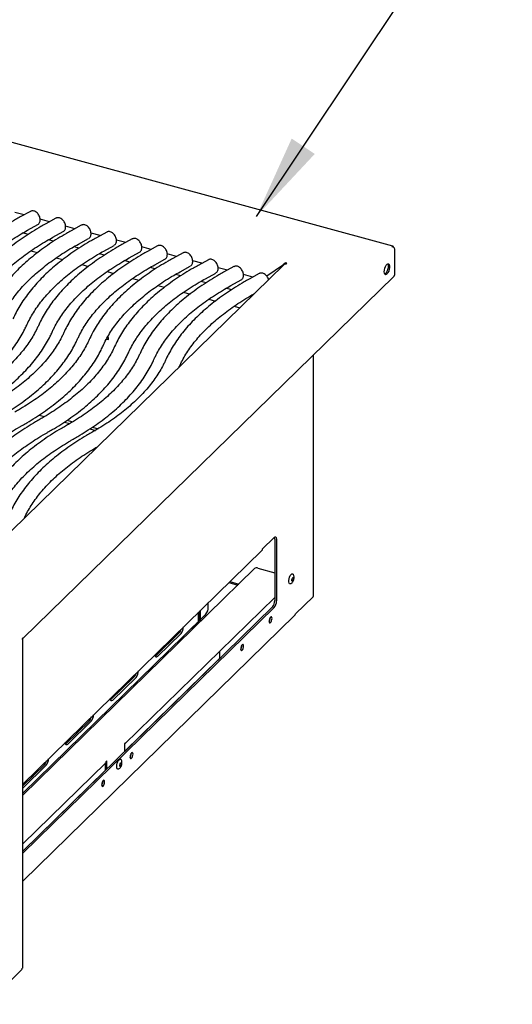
# Model space of a CAD drawing. Header units: inches. Extents: x 35 to 165, y 14 to 115.
# Tile 40 of 41: x 140 to 149, y 72 to 90. Entities that reach past the tile are written whole.
import ezdxf

# ---------------------------------------------------------------- set-up
doc = ezdxf.new("R2010")
doc.units = ezdxf.units.IN
doc.header["$LTSCALE"] = 12
doc.header["$MEASUREMENT"] = 0
doc.layers.add('FORMAT', color=7, linetype='Continuous')
doc.dimstyles.new('SLDDIMSTYLE2', dxfattribs={"dimtxt": 0.18, "dimasz": 1.56, "dimexe": 0, "dimexo": 0.0625, "dimgap": 0, "dimtad": 0, "dimtih": 1, "dimtoh": 1, "dimdec": 0, "dimrnd": 1e-09, "dimzin": 0, "dimdsep": 46, "dimlunit": 5, "dimtxsty": 'Standard', "dimsah": 1, "dimcen": 0.09, "dimadec": 0, "dimazin": 0, "dimtfac": 1.56, "dimtdec": 0, "dimtofl": 0, "dimtmove": 0, "dimatfit": 3, "dimfxl": 1, "dimfrac": 2, "dimtolj": 1, "dimtzin": 0, "dimarcsym": 0})

msp = doc.modelspace()

# ---------------------------------------------------------------- linework, layer by layer
at = {"color": 7, "linetype": 'Continuous', "lineweight": 25}
for p, q in [((146.7401, 85.8157), (132.5475, 89.6729)), ((139.9208, 86.3946), (139.7489, 86.4413)), ((140.0395, 86.4601), (139.8501, 86.3557)), ((140.3908, 86.2669), (140.2189, 86.3136)), ((140.5096, 86.3323), (140.3202, 86.2279)), ((139.9975, 86.0343), (139.8993, 86.061)), ((139.9856, 86.11), (140.1749, 86.2144)), ((140.4556, 85.9823), (140.645, 86.0867)), ((140.8609, 86.1391), (140.689, 86.1858)), ((140.9796, 86.2046), (140.7903, 86.1002)), ((141.331, 86.0114), (141.1591, 86.0581)), ((141.4497, 86.0768), (141.2603, 85.9724)), ((140.4675, 85.9066), (140.3693, 85.9333)), ((140.9257, 85.8545), (141.1151, 85.9589)), ((141.801, 85.8836), (141.6291, 85.9303)), ((141.9198, 85.9491), (141.7304, 85.8447)), ((140.0458, 85.7305), (140.1693, 85.6969)), ((140.9376, 85.7788), (140.8394, 85.8055)), ((141.3958, 85.7268), (141.5851, 85.8312)), ((141.8658, 85.599), (142.0552, 85.7034)), ((142.2711, 85.7558), (142.0992, 85.8026)), ((142.3898, 85.8213), (142.2005, 85.7169)), ((142.8599, 85.6935), (142.6705, 85.5891)), ((146.7687, 85.77), (146.7687, 85.282)), ((140.5159, 85.6028), (140.6394, 85.5692)), ((141.4077, 85.6511), (141.3095, 85.6778)), ((141.8777, 85.5233), (141.7795, 85.55)), ((142.3359, 85.4712), (142.5252, 85.5756)), ((142.7412, 85.6281), (142.5693, 85.6748)), ((143.2112, 85.5003), (143.0393, 85.5471)), ((143.3299, 85.5658), (143.1406, 85.4614)), ((144.759, 85.4824), (144.759, 85.5068)), ((144.7247, 85.4745), (138.4618, 79.3618)), ((140.9859, 85.475), (141.1095, 85.4414)), ((141.456, 85.3472), (141.5795, 85.3137)), ((142.3478, 85.3956), (142.2496, 85.4223)), ((142.806, 85.3435), (142.9953, 85.4479)), ((143.276, 85.2157), (143.4654, 85.3201)), ((143.6813, 85.3726), (143.5094, 85.4193)), ((143.8, 85.438), (143.6107, 85.3336)), ((144.6981, 85.4608), (144.4112, 85.2606)), ((139.9001, 78.5653), (146.7577, 85.2585)), ((141.9261, 85.2195), (142.0496, 85.1859)), ((142.8179, 85.2678), (142.7197, 85.2945)), ((143.2879, 85.1401), (143.1897, 85.1667)), ((143.7461, 85.088), (143.9354, 85.1924)), ((144.1514, 85.2448), (143.9795, 85.2916)), ((144.2701, 85.3103), (144.0807, 85.2059)), ((142.3961, 85.0917), (142.5196, 85.0582)), ((142.8662, 84.964), (142.9897, 84.9304)), ((143.758, 85.0123), (143.6598, 85.039)), ((143.3363, 84.8362), (143.4598, 84.8027)), ((144.1437, 84.9075), (144.1299, 84.9112)), ((143.8063, 84.7085), (143.9107, 84.6801)), ((145.2705, 79.3517), (145.2705, 83.8069)), ((142.7874, 83.5837), (142.7914, 83.592)), ((140.1971, 82.6954), (140.2986, 82.6678)), ((140.7147, 82.5992), (140.8193, 82.5708)), ((140.6671, 82.5676), (140.7687, 82.54)), ((141.1372, 82.4399), (141.2388, 82.4123)), ((141.1848, 82.4715), (141.2893, 82.443)), ((139.9239, 80.7888), (139.9279, 80.7975)), ((144.3263, 80.2203), (144.5451, 80.4339)), ((144.5557, 80.4052), (144.5557, 79.2705)), ((144.5889, 80.3962), (144.5889, 79.2615)), ((139.8948, 75.8796), (144.3166, 80.1954)), ((139.8948, 75.6745), (144.1819, 79.8588)), ((144.2452, 79.8689), (144.5557, 79.7845)), ((143.7072, 79.6007), (143.8716, 79.556)), ((143.7268, 79.6198), (143.8912, 79.5751)), ((141.7803, 76.6158), (144.5557, 79.3246)), ((144.9389, 79.0214), (145.2644, 79.3391)), ((139.8948, 74.641), (144.5119, 79.1475)), ((139.8948, 74.5996), (144.5451, 79.1385)), ((143.3282, 79.1435), (143.3282, 79.2307)), ((139.8948, 74.0828), (144.9291, 78.9964)), ((143.1453, 78.8847), (143.1453, 79.0522)), ((143.1695, 78.8932), (143.1695, 79.0758)), ((143.1828, 78.9062), (143.1828, 79.0888)), ((143.1828, 78.9212), (143.2845, 79.0205)), ((143.2809, 78.9795), (143.2508, 78.9876)), ((144.4734, 78.9492), (144.4732, 78.956)), ((139.8948, 75.712), (143.1453, 78.8847)), ((143.121, 78.8604), (143.0101, 78.7521)), ((143.121, 78.8604), (143.1245, 78.8643)), ((143.1453, 78.8998), (143.1695, 78.8932)), ((143.1828, 78.9062), (143.1695, 78.8932)), ((142.7907, 78.671), (142.3532, 78.244)), ((142.8239, 78.662), (142.3863, 78.235)), ((143.0101, 78.7521), (143.0096, 78.7522)), ((143.0101, 78.7521), (143.0101, 78.7526)), ((139.8948, 72.4911), (139.8948, 78.549)), ((143.9484, 78.4367), (143.9481, 78.4435)), ((142.3532, 78.244), (142.3479, 78.2394)), ((143.5382, 78.2079), (143.5382, 78.3315)), ((141.7772, 76.4792), (143.5253, 78.1854)), ((141.9594, 77.8597), (141.5219, 77.4326)), ((141.9926, 77.8506), (141.555, 77.4236)), ((141.5219, 77.4326), (141.5166, 77.4281)), ((141.1281, 77.0483), (140.6906, 76.6212)), ((141.1613, 77.0393), (140.7237, 76.6122)), ((140.6906, 76.6212), (140.6853, 76.6167)), ((141.7884, 76.6364), (141.7772, 76.6255)), ((141.7772, 76.6255), (141.7772, 76.4783)), ((141.903, 76.4403), (141.9027, 76.4471)), ((139.8948, 74.7754), (141.4303, 76.2741)), ((140.2968, 76.2369), (139.8948, 75.8445)), ((140.33, 76.2279), (139.8948, 75.8032)), ((141.4244, 76.1339), (141.4244, 76.2683)), ((141.4496, 76.3057), (141.4384, 76.2948)), ((141.4496, 76.1585), (141.4496, 76.3057)), ((139.8948, 74.642), (141.4244, 76.1349)), ((141.3779, 75.9279), (141.3777, 75.9347)), ((139.2198, 71.81), (139.8801, 72.4545)), ((139.8882, 72.4752), (139.8898, 72.4767))]:
    msp.add_line(p, q, dxfattribs=at)
at = {"color": 7, "linetype": 'Continuous', "lineweight": 25, "flags": 128}
for points in [[(144.7675, 85.4928), (144.7724, 85.4941), (144.7759, 85.4964), (144.7774, 85.4991), (144.7769, 85.502), (144.7742, 85.5045), (144.7699, 85.5063), (144.7646, 85.5071), (144.759, 85.5068)], [(144.7134, 85.4727), (144.7177, 85.4719), (144.7215, 85.4715)], [(146.5809, 85.3427), (146.5836, 85.3746), (146.5913, 85.4083), (146.6032, 85.4401), (146.6181, 85.4666), (146.6342, 85.4848), (146.6499, 85.4928), (146.6635, 85.4898), (146.6734, 85.476), (146.6787, 85.453), (146.6787, 85.4232), (146.6734, 85.39), (146.6635, 85.3568), (146.6499, 85.3272), (146.6342, 85.3046), (146.6181, 85.2913), (146.6032, 85.2888), (146.5913, 85.2973), (146.5836, 85.3159), (146.5809, 85.3427)], [(146.6438, 85.4909), (146.6482, 85.4829), (146.6535, 85.4598), (146.6535, 85.4301), (146.6482, 85.3968), (146.6383, 85.3636), (146.6247, 85.3341), (146.609, 85.3115), (146.5929, 85.2981), (146.5912, 85.2974)], [(141.4744, 84.0946), (141.4582, 84.0897), (141.4395, 84.0902)], [(144.5451, 80.4339), (144.5536, 80.4406), (144.5618, 80.4441), (144.5694, 80.444), (144.576, 80.4405), (144.5815, 80.4337), (144.5855, 80.4237), (144.588, 80.4111), (144.5889, 80.3962)], [(144.8537, 79.58), (144.8441, 79.5762), (144.8315, 79.579), (144.8223, 79.5917), (144.8175, 79.613), (144.8175, 79.6405), (144.8223, 79.6713), (144.8315, 79.702), (144.8441, 79.7292), (144.8586, 79.7502), (144.8735, 79.7625), (144.8873, 79.7648), (144.8983, 79.7569), (144.9006, 79.7532)], [(144.9075, 79.679), (144.9062, 79.6661), (144.9026, 79.6527), (144.8973, 79.6408), (144.8909, 79.6323), (144.8845, 79.6284), (144.8791, 79.6297), (144.8755, 79.6361), (144.8743, 79.6466), (144.8755, 79.6595), (144.8791, 79.6729), (144.8845, 79.6848), (144.8909, 79.6933), (144.8973, 79.6972), (144.9026, 79.6959), (144.9062, 79.6895), (144.9075, 79.679)], [(144.9054, 79.677), (144.9043, 79.6657), (144.9012, 79.654), (144.8964, 79.6436), (144.8909, 79.6361), (144.8853, 79.6327), (144.8806, 79.6339), (144.8775, 79.6395), (144.8764, 79.6486), (144.8775, 79.6599), (144.8806, 79.6716), (144.8853, 79.682), (144.8909, 79.6895), (144.8964, 79.6929), (144.9012, 79.6917), (144.9043, 79.6861), (144.9054, 79.677)], [(144.9014, 79.6781), (144.9003, 79.6668), (144.8972, 79.655), (144.8925, 79.6447), (144.8869, 79.6372), (144.8813, 79.6338), (144.8808, 79.6337)], [(144.5066, 78.9402), (144.5045, 78.9572), (144.4987, 78.9676), (144.4899, 78.9699), (144.4795, 78.9635), (144.4691, 78.9496), (144.4603, 78.9302), (144.4544, 78.9083), (144.4523, 78.8872), (144.4544, 78.8702), (144.4603, 78.8597), (144.4691, 78.8575), (144.4795, 78.8639), (144.4899, 78.8778), (144.4987, 78.8972), (144.5045, 78.9191), (144.5066, 78.9402)], [(139.8992, 78.5771), (139.897, 78.5777), (139.8945, 78.5761), (139.8919, 78.5727), (139.8898, 78.568), (139.8883, 78.5626), (139.8878, 78.5574), (139.8883, 78.5532), (139.8898, 78.5507)], [(143.9816, 78.4277), (143.9795, 78.4448), (143.9736, 78.4552), (143.9648, 78.4574), (143.9544, 78.4511), (143.9441, 78.4371), (143.9353, 78.4177), (143.9294, 78.3958), (143.9273, 78.3748), (143.9294, 78.3577), (143.9353, 78.3473), (143.9441, 78.3451), (143.9544, 78.3514), (143.9648, 78.3653), (143.9736, 78.3847), (143.9795, 78.4066), (143.9816, 78.4277)], [(142.3863, 78.235), (142.3714, 78.2252), (142.3582, 78.2263), (142.3485, 78.2382), (142.3433, 78.2593), (142.3426, 78.2688)], [(141.555, 77.4236), (141.5401, 77.4138), (141.5269, 77.415), (141.5172, 77.4268), (141.512, 77.448), (141.5113, 77.4574)], [(140.7237, 76.6122), (140.7088, 76.6025), (140.6956, 76.6036), (140.6859, 76.6154), (140.6807, 76.6366), (140.68, 76.646)], [(141.9361, 76.4313), (141.9341, 76.4484), (141.9282, 76.4588), (141.9194, 76.461), (141.909, 76.4547), (141.8986, 76.4407), (141.8898, 76.4213), (141.8839, 76.3994), (141.8819, 76.3784), (141.8839, 76.3613), (141.8898, 76.3509), (141.8986, 76.3487), (141.909, 76.355), (141.9194, 76.3689), (141.9282, 76.3883), (141.9341, 76.4102), (141.9361, 76.4313)], [(141.6706, 76.157), (141.6681, 76.1555), (141.6543, 76.1533), (141.6433, 76.1612), (141.6362, 76.1785), (141.6338, 76.2032), (141.6363, 76.2328)], [(141.6363, 76.2328), (141.6434, 76.2639), (141.6545, 76.2933), (141.6682, 76.3177), (141.6831, 76.3345), (141.6977, 76.3419), (141.7102, 76.339), (141.7176, 76.33)], [(141.6921, 76.2344), (141.6954, 76.2479), (141.7006, 76.2601), (141.7068, 76.2692), (141.7133, 76.2739), (141.7189, 76.2734), (141.7228, 76.2677), (141.7244, 76.2578), (141.7235, 76.2451), (141.7203, 76.2316), (141.7151, 76.2194), (141.7088, 76.2102), (141.7024, 76.2056), (141.6968, 76.2061), (141.6929, 76.2118), (141.6912, 76.2217), (141.6921, 76.2344)], [(141.6941, 76.235), (141.697, 76.2468), (141.7015, 76.2575), (141.707, 76.2655), (141.7126, 76.2696), (141.7175, 76.2691), (141.7209, 76.2642), (141.7223, 76.2555), (141.7216, 76.2444), (141.7187, 76.2327), (141.7142, 76.222), (141.7087, 76.214), (141.7031, 76.2099), (141.6982, 76.2104), (141.6948, 76.2153), (141.6933, 76.224), (141.6941, 76.235)], [(141.7139, 76.2699), (141.7169, 76.2652), (141.7183, 76.2566), (141.7176, 76.2455), (141.7147, 76.2337), (141.7102, 76.223), (141.7047, 76.215), (141.6991, 76.211), (141.6978, 76.2107)], [(141.4111, 75.9189), (141.409, 75.9359), (141.4032, 75.9463), (141.3944, 75.9485), (141.384, 75.9422), (141.3736, 75.9283), (141.3648, 75.9089), (141.3589, 75.887), (141.3568, 75.8659), (141.3589, 75.8489), (141.3648, 75.8384), (141.3736, 75.8362), (141.384, 75.8426), (141.3944, 75.8565), (141.4032, 75.8759), (141.409, 75.8978), (141.4111, 75.9189)]]:
    msp.add_lwpolyline(points, dxfattribs=at)
at = {"color": 7, "linetype": 'Continuous', "lineweight": 25}
for centre, radius, start, end in [((144.47, 80.4085), 0.0857, 357.7854, 20.40619), ((144.2237, 79.7999), 0.0722, 72.69665, 125.3986), ((144.8852, 79.6813), 0.0166, 348.73788, 44.76725), ((145.253, 79.3523), 0.0174, 310.63519, 358.00224), ((143.1365, 79.1424), 0.1917, 320.51289, 0.34349), ((144.364, 79.2694), 0.1917, 320.51302, 0.34336), ((144.3971, 79.2604), 0.1917, 320.51302, 0.34336), ((144.3464, 78.9501), 0.1271, 326.73902, 359.58388), ((144.905, 79.0202), 0.0339, 315.35517, 1.91154), ((142.6786, 78.7829), 0.189, 320.23612, 359.46254), ((142.6662, 78.7794), 0.165, 318.9452, 346.66144), ((143.8213, 78.4377), 0.1271, 326.7392, 359.58348), ((141.8349, 77.9681), 0.165, 318.94528, 346.66143), ((141.8473, 77.9715), 0.189, 320.23618, 359.46248), ((141.016, 77.1601), 0.189, 320.23628, 359.4624), ((141.0036, 77.1567), 0.165, 318.94534, 346.66136), ((141.7608, 76.6354), 0.0276, 306.43304, 2.13407), ((141.7759, 76.4412), 0.1271, 326.7392, 359.58357), ((140.1723, 76.3453), 0.165, 318.94533, 346.66137), ((140.1847, 76.3488), 0.189, 320.2362, 359.46249), ((141.4103, 76.2939), 0.0281, 315.35784, 1.90843), ((141.2509, 75.9288), 0.1271, 326.73915, 359.58361), ((139.8601, 72.4742), 0.0281, 315.35578, 1.90913)]:
    msp.add_arc(centre, radius, start, end, dxfattribs=at)
for points, knots in [([(140.1765, 86.2162), (140.1827, 86.2201), (140.1963, 86.2289), (140.2102, 86.2507), (140.219, 86.2774), (140.221, 86.3082), (140.2158, 86.3415), (140.2036, 86.3753), (140.185, 86.4071), (140.1612, 86.4345), (140.1341, 86.455), (140.1058, 86.4675), (140.0782, 86.4711), (140.0552, 86.4684), (140.0438, 86.4613), (140.0398, 86.4588)], [0, 0, 0, 0, 0.0620007, 0.136822, 0.2131288, 0.2939771, 0.3788934, 0.46519, 0.551774, 0.6391601, 0.7280462, 0.8094468, 0.8864617, 0.9600326, 1, 1, 1, 1]), ([(139.8501, 86.3557), (139.821, 86.3394), (139.7366, 86.2923), (139.602, 86.2116), (139.449, 86.1127), (139.3035, 86.0105), (139.1654, 85.9053), (139.0352, 85.7972), (138.9131, 85.6863), (138.7992, 85.5728), (138.6937, 85.4569), (138.5969, 85.3388), (138.5089, 85.2186), (138.43, 85.0966), (138.3614, 84.9762), (138.3234, 84.8958), (138.3052, 84.8573)], [0, 0, 0, 0, 0.03923459, 0.11380746, 0.18840432, 0.26301541, 0.33763033, 0.41223313, 0.48680621, 0.56132765, 0.63577108, 0.71010569, 0.78429733, 0.8583102, 0.93210976, 1, 1, 1, 1]), ([(140.3202, 86.2279), (140.2911, 86.2117), (140.2066, 86.1645), (140.0721, 86.0839), (139.9191, 85.985), (139.7735, 85.8828), (139.6355, 85.7776), (139.5053, 85.6694), (139.3831, 85.5586), (139.2692, 85.4451), (139.1638, 85.3291), (139.0669, 85.211), (138.9789, 85.0908), (138.9001, 84.9688), (138.8315, 84.8485), (138.7935, 84.7681), (138.7753, 84.7296)], [0, 0, 0, 0, 0.0392346, 0.1138075, 0.1884043, 0.2630154, 0.3376303, 0.4122331, 0.4868062, 0.5613276, 0.6357711, 0.7101057, 0.7842973, 0.8583102, 0.9321098, 1, 1, 1, 1]), ([(140.6466, 86.0884), (140.6527, 86.0924), (140.6663, 86.1012), (140.6803, 86.1229), (140.6891, 86.1497), (140.691, 86.1804), (140.6859, 86.2138), (140.6736, 86.2476), (140.6551, 86.2793), (140.6313, 86.3068), (140.6042, 86.3273), (140.5759, 86.3397), (140.5483, 86.3433), (140.5252, 86.3407), (140.5139, 86.3336), (140.5099, 86.3311)], [0, 0, 0, 0, 0.0620009, 0.1368221, 0.2131289, 0.2939772, 0.3788936, 0.4651901, 0.5517742, 0.6391599, 0.7280463, 0.8094469, 0.8864615, 0.9600324, 1, 1, 1, 1]), ([(138.5608, 84.7418), (138.5699, 84.7613), (138.5965, 84.8187), (138.6476, 84.9134), (138.7169, 85.0253), (138.795, 85.1359), (138.8817, 85.2449), (138.9767, 85.3522), (139.0801, 85.4577), (139.1917, 85.5612), (139.3113, 85.6626), (139.4387, 85.7617), (139.5739, 85.8583), (139.7167, 85.9523), (139.8541, 86.0363), (139.9461, 86.0878), (139.9856, 86.11)], [0, 0, 0, 0, 0.0392367, 0.1155534, 0.1916104, 0.267383, 0.3429201, 0.4182703, 0.4934786, 0.5685837, 0.6436185, 0.7186095, 0.7935778, 0.8685396, 0.9435035, 1, 1, 1, 1]), ([(140.7903, 86.1002), (140.7612, 86.0839), (140.6767, 86.0368), (140.5422, 85.9561), (140.3892, 85.8572), (140.2436, 85.755), (140.1056, 85.6498), (139.9754, 85.5417), (139.8532, 85.4308), (139.7393, 85.3173), (139.6338, 85.2014), (139.537, 85.0832), (139.449, 84.9631), (139.3701, 84.8411), (139.3016, 84.7207), (139.2635, 84.6403), (139.2453, 84.6018)], [0, 0, 0, 0, 0.0392346, 0.1138075, 0.1884043, 0.2630154, 0.3376303, 0.4122331, 0.4868062, 0.5613276, 0.6357711, 0.7101057, 0.7842973, 0.8583102, 0.9321098, 1, 1, 1, 1]), ([(141.1166, 85.9607), (141.1228, 85.9646), (141.1364, 85.9734), (141.1504, 85.9952), (141.1592, 86.0219), (141.1611, 86.0526), (141.1559, 86.086), (141.1437, 86.1198), (141.1252, 86.1515), (141.1013, 86.179), (141.0743, 86.1995), (141.0459, 86.212), (141.0184, 86.2156), (140.9953, 86.2129), (140.9839, 86.2058), (140.9799, 86.2033)], [0, 0, 0, 0, 0.0620009, 0.136822, 0.2131289, 0.2939771, 0.3788934, 0.4651901, 0.5517739, 0.63916, 0.7280463, 0.8094469, 0.8864615, 0.9600324, 1, 1, 1, 1]), ([(141.5867, 85.8329), (141.5928, 85.8369), (141.6064, 85.8457), (141.6204, 85.8674), (141.6292, 85.8941), (141.6312, 85.9249), (141.626, 85.9582), (141.6138, 85.9921), (141.5952, 86.0238), (141.5714, 86.0513), (141.5443, 86.0718), (141.516, 86.0842), (141.4884, 86.0878), (141.4654, 86.0852), (141.454, 86.0781), (141.45, 86.0755)], [0, 0, 0, 0, 0.0620009, 0.136822, 0.2131289, 0.2939771, 0.3788934, 0.4651901, 0.5517739, 0.63916, 0.7280463, 0.8094469, 0.8864615, 0.9600324, 1, 1, 1, 1]), ([(139.0309, 84.6141), (139.0399, 84.6335), (139.0666, 84.6909), (139.1176, 84.7856), (139.187, 84.8976), (139.2651, 85.0081), (139.3517, 85.1171), (139.4468, 85.2244), (139.5502, 85.3299), (139.6617, 85.4334), (139.7813, 85.5348), (139.9088, 85.6339), (140.044, 85.7306), (140.1868, 85.8246), (140.3242, 85.9085), (140.4161, 85.9601), (140.4556, 85.9823)], [0, 0, 0, 0, 0.0392367, 0.1155534, 0.1916104, 0.267383, 0.3429201, 0.4182703, 0.4934786, 0.5685837, 0.6436185, 0.7186095, 0.7935778, 0.8685396, 0.9435036, 1, 1, 1, 1]), ([(141.2603, 85.9724), (141.2312, 85.9562), (141.1468, 85.909), (141.0122, 85.8284), (140.8592, 85.7294), (140.7137, 85.6273), (140.5756, 85.5221), (140.4454, 85.4139), (140.3233, 85.303), (140.2093, 85.1896), (140.1039, 85.0736), (140.0071, 84.9555), (139.9191, 84.8353), (139.8402, 84.7133), (139.7716, 84.593), (139.7336, 84.5126), (139.7154, 84.4741)], [0, 0, 0, 0, 0.0392346, 0.1138075, 0.1884043, 0.2630154, 0.3376303, 0.4122331, 0.4868062, 0.5613277, 0.6357711, 0.7101057, 0.7842973, 0.8583102, 0.9321098, 1, 1, 1, 1]), ([(142.0567, 85.7052), (142.0629, 85.7091), (142.0765, 85.7179), (142.0905, 85.7397), (142.0993, 85.7664), (142.1012, 85.7971), (142.0961, 85.8305), (142.0838, 85.8643), (142.0653, 85.896), (142.0415, 85.9235), (142.0144, 85.944), (141.986, 85.9564), (141.9585, 85.9601), (141.9354, 85.9574), (141.9241, 85.9503), (141.9201, 85.9478)], [0, 0, 0, 0, 0.0620009, 0.1368223, 0.213129, 0.2939772, 0.3788935, 0.4651899, 0.551774, 0.63916, 0.7280464, 0.8094464, 0.8864615, 0.9600324, 1, 1, 1, 1]), ([(139.501, 84.4863), (139.51, 84.5058), (139.5367, 84.5632), (139.5877, 84.6579), (139.657, 84.7698), (139.7352, 84.8804), (139.8218, 84.9894), (139.9169, 85.0967), (140.0202, 85.2022), (140.1318, 85.3057), (140.2514, 85.407), (140.3789, 85.5061), (140.514, 85.6028), (140.6568, 85.6968), (140.7942, 85.7808), (140.8862, 85.8323), (140.9257, 85.8545)], [0, 0, 0, 0, 0.0392367, 0.1155534, 0.1916104, 0.267383, 0.3429201, 0.4182703, 0.4934786, 0.5685837, 0.6436185, 0.7186095, 0.7935778, 0.8685396, 0.9435036, 1, 1, 1, 1]), ([(139.971, 84.3586), (139.9801, 84.378), (140.0067, 84.4354), (140.0578, 84.5301), (140.1271, 84.6421), (140.2052, 84.7526), (140.2919, 84.8616), (140.3869, 84.9689), (140.4903, 85.0744), (140.6019, 85.1779), (140.7214, 85.2793), (140.8489, 85.3784), (140.9841, 85.4751), (141.1269, 85.5691), (141.2643, 85.653), (141.3562, 85.7046), (141.3958, 85.7268)], [0, 0, 0, 0, 0.0392367, 0.1155534, 0.1916104, 0.267383, 0.3429201, 0.4182703, 0.4934786, 0.5685837, 0.6436185, 0.7186095, 0.7935778, 0.8685396, 0.9435035, 1, 1, 1, 1]), ([(141.7304, 85.8447), (141.7013, 85.8284), (141.6168, 85.7813), (141.4823, 85.7006), (141.3293, 85.6017), (141.1837, 85.4995), (141.0457, 85.3943), (140.9155, 85.2862), (140.7933, 85.1753), (140.6794, 85.0618), (140.5739, 84.9459), (140.4771, 84.8277), (140.3891, 84.7076), (140.3103, 84.5855), (140.2417, 84.4652), (140.2037, 84.3848), (140.1855, 84.3463)], [0, 0, 0, 0, 0.0392346, 0.1138075, 0.1884043, 0.2630154, 0.3376303, 0.4122331, 0.4868062, 0.5613277, 0.6357711, 0.7101057, 0.7842973, 0.8583102, 0.9321098, 1, 1, 1, 1]), ([(142.2005, 85.7169), (142.1713, 85.7007), (142.0869, 85.6535), (141.9524, 85.5729), (141.7994, 85.4739), (141.6538, 85.3718), (141.5158, 85.2666), (141.3856, 85.1584), (141.2634, 85.0475), (141.1495, 84.934), (141.044, 84.8181), (140.9472, 84.7), (140.8592, 84.5798), (140.7803, 84.4578), (140.7118, 84.3375), (140.6737, 84.2571), (140.6555, 84.2186)], [0, 0, 0, 0, 0.0392346, 0.1138074, 0.1884043, 0.2630154, 0.3376303, 0.4122331, 0.4868062, 0.5613276, 0.6357711, 0.7101057, 0.7842973, 0.8583102, 0.9321098, 1, 1, 1, 1]), ([(142.5268, 85.5774), (142.533, 85.5814), (142.5466, 85.5902), (142.5606, 85.6119), (142.5694, 85.6386), (142.5713, 85.6694), (142.5661, 85.7027), (142.5539, 85.7366), (142.5353, 85.7683), (142.5115, 85.7957), (142.4845, 85.8162), (142.4561, 85.8287), (142.4286, 85.8323), (142.4055, 85.8297), (142.3941, 85.8225), (142.3901, 85.82)], [0, 0, 0, 0, 0.0620009, 0.1368221, 0.2131288, 0.2939771, 0.3788935, 0.46519, 0.5517741, 0.6391598, 0.7280457, 0.8094463, 0.8864614, 0.9600323, 1, 1, 1, 1]), ([(142.9969, 85.4496), (143.003, 85.4536), (143.0166, 85.4624), (143.0306, 85.4842), (143.0394, 85.5109), (143.0414, 85.5416), (143.0362, 85.575), (143.024, 85.6088), (143.0054, 85.6405), (142.9816, 85.668), (142.9545, 85.6885), (142.9262, 85.7009), (142.8986, 85.7046), (142.8756, 85.7019), (142.8642, 85.6948), (142.8602, 85.6923)], [0, 0, 0, 0, 0.0620009, 0.1368221, 0.2131289, 0.2939771, 0.3788935, 0.46519, 0.5517741, 0.6391598, 0.7280467, 0.8094473, 0.8864614, 0.9600323, 1, 1, 1, 1]), ([(146.754, 85.797), (146.7533, 85.7999), (146.7512, 85.8075), (146.7446, 85.8146), (146.7352, 85.8175), (146.7281, 85.8139), (146.7245, 85.8121)], [0, 0, 0, 0, 0.1677396, 0.4451582, 0.7225787, 1, 1, 1, 1]), ([(146.7245, 85.8121), (146.73, 85.8112), (146.7355, 85.8093), (146.7458, 85.804), (146.7505, 85.8005), (146.7586, 85.7926), (146.762, 85.7882), (146.7668, 85.7791), (146.7683, 85.7744), (146.7687, 85.77)], [0, 0, 0, 0, 0.25, 0.25, 0.5, 0.5, 0.75, 0.75, 1, 1, 1, 1]), ([(140.4411, 84.2308), (140.4501, 84.2503), (140.4768, 84.3077), (140.5278, 84.4024), (140.5972, 84.5143), (140.6753, 84.6249), (140.7619, 84.7339), (140.857, 84.8412), (140.9604, 84.9466), (141.0719, 85.0502), (141.1915, 85.1515), (141.319, 85.2506), (141.4542, 85.3473), (141.597, 85.4413), (141.7344, 85.5253), (141.8263, 85.5768), (141.8658, 85.599)], [0, 0, 0, 0, 0.0392367, 0.1155534, 0.1916104, 0.267383, 0.3429201, 0.4182703, 0.4934786, 0.5685837, 0.6436185, 0.7186095, 0.7935778, 0.8685396, 0.9435035, 1, 1, 1, 1]), ([(142.6705, 85.5891), (142.6414, 85.5729), (142.557, 85.5258), (142.4224, 85.4451), (142.2694, 85.3462), (142.1239, 85.244), (141.9858, 85.1388), (141.8556, 85.0307), (141.7335, 84.9198), (141.6195, 84.8063), (141.5141, 84.6904), (141.4173, 84.5722), (141.3293, 84.4521), (141.2504, 84.33), (141.1818, 84.2097), (141.1438, 84.1293), (141.1256, 84.0908)], [0, 0, 0, 0, 0.0392346, 0.1138075, 0.1884043, 0.2630154, 0.3376303, 0.4122331, 0.4868062, 0.5613276, 0.6357711, 0.7101057, 0.7842973, 0.8583102, 0.9321097, 1, 1, 1, 1]), ([(143.4669, 85.3219), (143.4731, 85.3259), (143.4867, 85.3347), (143.5007, 85.3564), (143.5095, 85.3831), (143.5114, 85.4139), (143.5063, 85.4472), (143.494, 85.4811), (143.4755, 85.5128), (143.4517, 85.5402), (143.4246, 85.5607), (143.3962, 85.5732), (143.3687, 85.5768), (143.3456, 85.5742), (143.3343, 85.567), (143.3303, 85.5645)], [0, 0, 0, 0, 0.0620009, 0.136822, 0.2131289, 0.2939771, 0.3788934, 0.4651903, 0.5517737, 0.6391601, 0.7280459, 0.8094465, 0.8864615, 0.9600324, 1, 1, 1, 1]), ([(144.759, 85.5068), (144.753, 85.5051), (144.747, 85.5025), (144.7353, 85.4958), (144.7296, 85.4918), (144.7191, 85.483), (144.7142, 85.4783), (144.7054, 85.4692), (144.7015, 85.4647), (144.6981, 85.4608)], [0, 0, 0, 0, 0.25, 0.25, 0.5, 0.5, 0.75, 0.75, 1, 1, 1, 1]), ([(140.9111, 84.103), (140.9202, 84.1225), (140.9469, 84.1799), (140.9979, 84.2746), (141.0672, 84.3866), (141.1454, 84.4971), (141.232, 84.6061), (141.3271, 84.7134), (141.4304, 84.8189), (141.542, 84.9224), (141.6616, 85.0238), (141.7891, 85.1229), (141.9242, 85.2196), (142.067, 85.3136), (142.2044, 85.3975), (142.2964, 85.4491), (142.3359, 85.4712)], [0, 0, 0, 0, 0.03923671, 0.11555344, 0.19161042, 0.26738299, 0.3429201, 0.41827032, 0.4934786, 0.56858367, 0.64361847, 0.71860953, 0.79357778, 0.86853961, 0.94350357, 1, 1, 1, 1]), ([(141.3812, 83.9753), (141.3903, 83.9948), (141.4169, 84.0522), (141.468, 84.1468), (141.5373, 84.2588), (141.6154, 84.3694), (141.702, 84.4783), (141.7971, 84.5857), (141.9005, 84.6911), (142.012, 84.7947), (142.1316, 84.896), (142.2591, 84.9951), (142.3943, 85.0918), (142.5371, 85.1858), (142.6745, 85.2697), (142.7664, 85.3213), (142.806, 85.3435)], [0, 0, 0, 0, 0.0392367, 0.1155534, 0.1916104, 0.267383, 0.3429201, 0.4182703, 0.4934786, 0.5685837, 0.6436185, 0.7186095, 0.7935778, 0.8685396, 0.9435035, 1, 1, 1, 1]), ([(143.1406, 85.4614), (143.1115, 85.4451), (143.027, 85.398), (142.8925, 85.3173), (142.7395, 85.2184), (142.5939, 85.1163), (142.4559, 85.0111), (142.3257, 84.9029), (142.2035, 84.792), (142.0896, 84.6785), (141.9841, 84.5626), (141.8873, 84.4445), (141.7993, 84.3243), (141.7205, 84.2023), (141.6519, 84.0819), (141.6139, 84.0016), (141.5957, 83.9631)], [0, 0, 0, 0, 0.0392346, 0.1138074, 0.1884043, 0.2630154, 0.3376303, 0.4122331, 0.4868062, 0.5613276, 0.6357711, 0.7101057, 0.7842973, 0.8583102, 0.9321098, 1, 1, 1, 1]), ([(143.6107, 85.3336), (143.5815, 85.3174), (143.4971, 85.2703), (143.3626, 85.1896), (143.2096, 85.0907), (143.064, 84.9885), (142.926, 84.8833), (142.7958, 84.7752), (142.6736, 84.6643), (142.5597, 84.5508), (142.4542, 84.4349), (142.3574, 84.3167), (142.2694, 84.1965), (142.1905, 84.0745), (142.122, 83.9542), (142.0839, 83.8738), (142.0657, 83.8353)], [0, 0, 0, 0, 0.0392346, 0.1138075, 0.1884043, 0.2630154, 0.3376303, 0.4122331, 0.4868062, 0.5613277, 0.6357711, 0.7101057, 0.7842973, 0.8583102, 0.9321097, 1, 1, 1, 1]), ([(143.937, 85.1941), (143.9432, 85.1981), (143.9568, 85.2069), (143.9708, 85.2286), (143.9796, 85.2554), (143.9815, 85.2861), (143.9763, 85.3195), (143.9641, 85.3533), (143.9455, 85.385), (143.9217, 85.4125), (143.8947, 85.433), (143.8663, 85.4454), (143.8388, 85.4491), (143.8157, 85.4464), (143.8043, 85.4393), (143.8003, 85.4368)], [0, 0, 0, 0, 0.0620009, 0.1368221, 0.2131289, 0.2939771, 0.3788935, 0.46519, 0.5517741, 0.6391598, 0.7280467, 0.8094473, 0.8864614, 0.9600323, 1, 1, 1, 1]), ([(144.4425, 85.1991), (144.4397, 85.2079), (144.4332, 85.228), (144.4155, 85.2573), (144.3918, 85.2847), (144.3647, 85.3052), (144.3364, 85.3177), (144.3088, 85.3213), (144.2858, 85.3186), (144.2744, 85.3115), (144.2704, 85.309)], [0, 0, 0, 0, 0.1108563, 0.2548058, 0.4000893, 0.5478655, 0.6831972, 0.8112378, 0.9335522, 1, 1, 1, 1]), ([(144.7011, 85.4636), (144.7053, 85.4672), (144.7114, 85.4725), (144.7206, 85.4766), (144.7249, 85.4773), (144.7271, 85.4777)], [0, 0, 0, 0, 0.5281133, 0.7702653, 1, 1, 1, 1]), ([(144.7252, 85.474), (144.7266, 85.4757), (144.7324, 85.4825), (144.7472, 85.4898), (144.7607, 85.4918), (144.7675, 85.4928)], [0, 0, 0, 0, 0.1369398, 0.5684695, 1, 1, 1, 1]), ([(141.8513, 83.8475), (141.8603, 83.867), (141.887, 83.9244), (141.938, 84.0191), (142.0074, 84.131), (142.0855, 84.2416), (142.1721, 84.3506), (142.2672, 84.4579), (142.3706, 84.5634), (142.4821, 84.6669), (142.6017, 84.7683), (142.7292, 84.8674), (142.8644, 84.964), (143.0072, 85.0581), (143.1446, 85.142), (143.2365, 85.1936), (143.276, 85.2157)], [0, 0, 0, 0, 0.0392367, 0.1155534, 0.1916104, 0.267383, 0.3429201, 0.4182703, 0.4934786, 0.5685837, 0.6436185, 0.7186095, 0.7935778, 0.8685396, 0.9435036, 1, 1, 1, 1]), ([(144.0807, 85.2059), (144.0516, 85.1896), (143.9672, 85.1425), (143.8326, 85.0618), (143.6796, 84.9629), (143.534, 84.8608), (143.396, 84.7555), (143.2658, 84.6474), (143.1437, 84.5365), (143.0297, 84.423), (142.9243, 84.3071), (142.8275, 84.189), (142.7394, 84.0688), (142.6606, 83.9468), (142.592, 83.8264), (142.554, 83.7461), (142.5358, 83.7076)], [0, 0, 0, 0, 0.0392346, 0.1138074, 0.1884043, 0.2630154, 0.3376303, 0.4122331, 0.4868062, 0.5613276, 0.6357711, 0.7101057, 0.7842973, 0.8583102, 0.9321098, 1, 1, 1, 1]), ([(146.7687, 85.282), (146.7677, 85.2766), (146.766, 85.2675), (146.7597, 85.2614), (146.7572, 85.259)], [0, 0, 0, 0, 0.5942941, 1, 1, 1, 1]), ([(142.3213, 83.7198), (142.3304, 83.7393), (142.3571, 83.7967), (142.4081, 83.8913), (142.4774, 84.0033), (142.5555, 84.1138), (142.6422, 84.2228), (142.7372, 84.3302), (142.8406, 84.4356), (142.9522, 84.5391), (143.0718, 84.6405), (143.1993, 84.7396), (143.3344, 84.8363), (143.4772, 84.9303), (143.6146, 85.0142), (143.7066, 85.0658), (143.7461, 85.088)], [0, 0, 0, 0, 0.0392367, 0.1155534, 0.1916104, 0.267383, 0.3429201, 0.4182703, 0.4934786, 0.5685837, 0.6436185, 0.7186095, 0.7935778, 0.8685396, 0.9435035, 1, 1, 1, 1]), ([(142.7914, 83.592), (142.8005, 83.6115), (142.8271, 83.6689), (142.8782, 83.7636), (142.9475, 83.8755), (143.0256, 83.9861), (143.1122, 84.0951), (143.2073, 84.2024), (143.3107, 84.3079), (143.4222, 84.4114), (143.5418, 84.5128), (143.6693, 84.6119), (143.8045, 84.7086), (143.9474, 84.8025), (144.0704, 84.878), (144.1475, 84.9214), (144.1722, 84.9353)], [0, 0, 0, 0, 0.04008257, 0.11804448, 0.19574111, 0.27314717, 0.35031269, 0.42728729, 0.5041169, 0.58084106, 0.65749345, 0.73410115, 0.81068555, 0.88726341, 0.9638434, 1, 1, 1, 1]), ([(138.4765, 82.8884), (138.5053, 82.9048), (138.5887, 82.9525), (138.7214, 83.034), (138.8722, 83.1339), (139.0155, 83.237), (139.1512, 83.3431), (139.279, 83.4521), (139.3986, 83.5638), (139.51, 83.678), (139.6129, 83.7947), (139.707, 83.9134), (139.7923, 84.0342), (139.8684, 84.1567), (139.9274, 84.265), (139.959, 84.3327), (139.971, 84.3586)], [0, 0, 0, 0, 0.0401484, 0.116456, 0.192787, 0.26913, 0.345472, 0.4217966, 0.4980845, 0.5743119, 0.6504503, 0.726467, 0.8023263, 0.8779918, 0.953429, 1, 1, 1, 1]), ([(140.1855, 84.3463), (140.1764, 84.3268), (140.1497, 84.2695), (140.0987, 84.1748), (140.0294, 84.0628), (139.9513, 83.9523), (139.8646, 83.8433), (139.7696, 83.736), (139.6662, 83.6305), (139.5546, 83.527), (139.435, 83.4256), (139.3075, 83.3265), (139.1724, 83.2298), (139.0296, 83.1358), (138.9073, 83.0612), (138.832, 83.0182), (138.8087, 83.0049)], [0, 0, 0, 0, 0.0401516, 0.1182477, 0.1960781, 0.2736173, 0.3509156, 0.4280228, 0.5049846, 0.5818409, 0.6586252, 0.7353647, 0.812081, 0.8887906, 0.9655024, 1, 1, 1, 1]), ([(138.9466, 82.7606), (138.9753, 82.777), (139.0587, 82.8247), (139.1915, 82.9062), (139.3423, 83.0061), (139.4856, 83.1092), (139.6212, 83.2154), (139.749, 83.3243), (139.8687, 83.436), (139.9801, 83.5503), (140.0829, 83.6669), (140.1771, 83.7857), (140.2624, 83.9064), (140.3385, 84.029), (140.3974, 84.1372), (140.429, 84.205), (140.4411, 84.2308)], [0, 0, 0, 0, 0.0401484, 0.116456, 0.192787, 0.26913, 0.345472, 0.4217966, 0.4980845, 0.5743119, 0.6504503, 0.726467, 0.8023263, 0.8779918, 0.953429, 1, 1, 1, 1]), ([(140.6555, 84.2186), (140.6465, 84.1991), (140.6198, 84.1417), (140.5688, 84.047), (140.4994, 83.9351), (140.4213, 83.8245), (140.3347, 83.7155), (140.2396, 83.6082), (140.1362, 83.5027), (140.0247, 83.3992), (139.9051, 83.2978), (139.7776, 83.1987), (139.6424, 83.1021), (139.4997, 83.008), (139.3773, 82.9334), (139.3021, 82.8904), (139.2787, 82.8771)], [0, 0, 0, 0, 0.0401516, 0.1182477, 0.196078, 0.2736173, 0.3509156, 0.4280228, 0.5049846, 0.5818409, 0.6586252, 0.7353647, 0.812081, 0.8887907, 0.9655025, 1, 1, 1, 1]), ([(139.4166, 82.6329), (139.4454, 82.6493), (139.5288, 82.697), (139.6615, 82.7785), (139.8123, 82.8784), (139.9556, 82.9815), (140.0913, 83.0876), (140.2191, 83.1966), (140.3388, 83.3083), (140.4501, 83.4225), (140.553, 83.5391), (140.6471, 83.6579), (140.7324, 83.7787), (140.8086, 83.9012), (140.8675, 84.0095), (140.8991, 84.0772), (140.9111, 84.103)], [0, 0, 0, 0, 0.0401484, 0.116456, 0.1927869, 0.26913, 0.345472, 0.4217966, 0.4980845, 0.5743119, 0.6504503, 0.7264669, 0.8023263, 0.8779918, 0.953429, 1, 1, 1, 1]), ([(141.1256, 84.0908), (141.1165, 84.0713), (141.0899, 84.0139), (141.0388, 83.9193), (140.9695, 83.8073), (140.8914, 83.6968), (140.8048, 83.5878), (140.7097, 83.4804), (140.6063, 83.375), (140.4948, 83.2715), (140.3752, 83.1701), (140.2477, 83.071), (140.1125, 82.9743), (139.9697, 82.8803), (139.8474, 82.8056), (139.7721, 82.7627), (139.7488, 82.7494)], [0, 0, 0, 0, 0.0401516, 0.1182477, 0.196078, 0.2736173, 0.3509156, 0.4280228, 0.5049846, 0.5818409, 0.6586252, 0.7353647, 0.812081, 0.8887906, 0.9655025, 1, 1, 1, 1]), ([(141.4679, 84.144), (141.4703, 84.1391), (141.4762, 84.1271), (141.4783, 84.1097), (141.4758, 84.0957), (141.473, 84.0896), (141.47, 84.0877), (141.4694, 84.0873)], [0, 0, 0, 0, 0.16756023, 0.41576159, 0.66773689, 0.93800389, 1, 1, 1, 1]), ([(139.8867, 82.5051), (139.9155, 82.5215), (139.9989, 82.5692), (140.1316, 82.6507), (140.2824, 82.7506), (140.4257, 82.8537), (140.5614, 82.9599), (140.6891, 83.0688), (140.8088, 83.1805), (140.9202, 83.2948), (141.0231, 83.4114), (141.1172, 83.5302), (141.2025, 83.6509), (141.2786, 83.7735), (141.3376, 83.8817), (141.3692, 83.9494), (141.3812, 83.9753)], [0, 0, 0, 0, 0.0401484, 0.116456, 0.192787, 0.26913, 0.345472, 0.4217966, 0.4980845, 0.5743119, 0.6504503, 0.726467, 0.8023263, 0.8779918, 0.953429, 1, 1, 1, 1]), ([(141.5957, 83.9631), (141.5866, 83.9436), (141.5599, 83.8862), (141.5089, 83.7915), (141.4396, 83.6796), (141.3614, 83.569), (141.2748, 83.46), (141.1797, 83.3527), (141.0764, 83.2472), (140.9648, 83.1437), (140.8452, 83.0423), (140.7177, 82.9432), (140.5826, 82.8466), (140.4398, 82.7525), (140.3175, 82.6779), (140.2422, 82.6349), (140.2189, 82.6216)], [0, 0, 0, 0, 0.0401516, 0.1182477, 0.1960781, 0.2736174, 0.3509156, 0.4280228, 0.5049846, 0.5818409, 0.6586252, 0.7353647, 0.812081, 0.8887907, 0.9655025, 1, 1, 1, 1]), ([(140.3568, 82.3773), (140.3855, 82.3938), (140.4689, 82.4415), (140.6017, 82.523), (140.7525, 82.6229), (140.8958, 82.726), (141.0314, 82.8321), (141.1592, 82.9411), (141.2789, 83.0528), (141.3903, 83.167), (141.4931, 83.2836), (141.5873, 83.4024), (141.6726, 83.5232), (141.7487, 83.6457), (141.8076, 83.754), (141.8392, 83.8217), (141.8513, 83.8475)], [0, 0, 0, 0, 0.04014841, 0.116456, 0.19278695, 0.26913, 0.34547199, 0.42179661, 0.49808452, 0.5743119, 0.65045026, 0.72646695, 0.80232631, 0.87799182, 0.953429, 1, 1, 1, 1]), ([(142.0657, 83.8353), (142.0567, 83.8158), (142.03, 83.7584), (141.979, 83.6638), (141.9096, 83.5518), (141.8315, 83.4412), (141.7449, 83.3323), (141.6498, 83.2249), (141.5464, 83.1195), (141.4349, 83.0159), (141.3153, 82.9146), (141.1878, 82.8155), (141.0526, 82.7188), (140.9098, 82.6248), (140.7875, 82.5501), (140.7123, 82.5072), (140.6889, 82.4939)], [0, 0, 0, 0, 0.0401516, 0.1182477, 0.196078, 0.2736173, 0.3509156, 0.4280228, 0.5049846, 0.5818409, 0.6586252, 0.7353647, 0.812081, 0.8887906, 0.9655025, 1, 1, 1, 1]), ([(140.8268, 82.2496), (140.8556, 82.266), (140.939, 82.3137), (141.0717, 82.3952), (141.2225, 82.4951), (141.3658, 82.5982), (141.5015, 82.7043), (141.6293, 82.8133), (141.749, 82.925), (141.8603, 83.0393), (141.9632, 83.1559), (142.0573, 83.2747), (142.1426, 83.3954), (142.2188, 83.5179), (142.2777, 83.6262), (142.3093, 83.6939), (142.3213, 83.7198)], [0, 0, 0, 0, 0.04014845, 0.11645604, 0.19278696, 0.26913001, 0.345472, 0.42179663, 0.49808454, 0.57431192, 0.65045029, 0.72646698, 0.80232631, 0.87799185, 0.95342904, 1, 1, 1, 1]), ([(142.5358, 83.7076), (142.5267, 83.6881), (142.5001, 83.6307), (142.449, 83.536), (142.3797, 83.424), (142.3016, 83.3135), (142.2149, 83.2045), (142.1199, 83.0972), (142.0165, 82.9917), (141.9049, 82.8882), (141.7854, 82.7868), (141.6579, 82.6877), (141.5227, 82.591), (141.3799, 82.497), (141.2576, 82.4224), (141.1823, 82.3794), (141.159, 82.3661)], [0, 0, 0, 0, 0.0401516, 0.1182477, 0.1960781, 0.2736174, 0.3509156, 0.4280228, 0.5049846, 0.5818409, 0.6586252, 0.7353647, 0.812081, 0.8887907, 0.9655025, 1, 1, 1, 1]), ([(140.2189, 82.6216), (140.1901, 82.6052), (140.1067, 82.5575), (139.974, 82.476), (139.8232, 82.3761), (139.6799, 82.273), (139.5442, 82.1669), (139.4164, 82.0579), (139.2967, 81.9462), (139.1854, 81.8319), (139.0825, 81.7153), (138.9884, 81.5965), (138.9031, 81.4758), (138.8269, 81.3533), (138.7716, 81.2514), (138.7425, 81.1904), (138.7334, 81.1711)], [0, 0, 0, 0, 0.0406276, 0.1178461, 0.1950881, 0.2723424, 0.3495956, 0.4268312, 0.5040297, 0.581167, 0.6582142, 0.7351382, 0.811903, 0.8884716, 0.9648093, 1, 1, 1, 1]), ([(138.5177, 81.1807), (138.527, 81.2002), (138.5544, 81.2575), (138.6065, 81.3521), (138.6771, 81.4638), (138.7566, 81.5741), (138.8445, 81.6829), (138.9408, 81.7899), (139.0454, 81.8951), (139.1582, 81.9983), (139.2789, 82.0994), (139.4076, 82.1981), (139.5439, 82.2944), (139.6878, 82.388), (139.8035, 82.4578), (139.8711, 82.4962), (139.8867, 82.5051)], [0, 0, 0, 0, 0.0406304, 0.1196001, 0.1983064, 0.2767255, 0.3549085, 0.4329053, 0.5107614, 0.5885163, 0.6662029, 0.7438477, 0.8214719, 0.8990909, 0.9767138, 1, 1, 1, 1]), ([(140.6889, 82.4939), (140.6602, 82.4774), (140.5768, 82.4298), (140.444, 82.3482), (140.2932, 82.2483), (140.1499, 82.1452), (140.0143, 82.0391), (139.8865, 81.9301), (139.7668, 81.8184), (139.6554, 81.7042), (139.5526, 81.5876), (139.4584, 81.4688), (139.3731, 81.348), (139.297, 81.2255), (139.2416, 81.1237), (139.2126, 81.0626), (139.2034, 81.0433)], [0, 0, 0, 0, 0.0406276, 0.117846, 0.1950881, 0.2723424, 0.3495956, 0.4268312, 0.5040297, 0.581167, 0.6582142, 0.7351382, 0.811903, 0.8884717, 0.9648093, 1, 1, 1, 1]), ([(138.9878, 81.053), (138.9971, 81.0724), (139.0244, 81.1298), (139.0766, 81.2243), (139.1472, 81.336), (139.2266, 81.4464), (139.3145, 81.5551), (139.4108, 81.6622), (139.5154, 81.7674), (139.6282, 81.8706), (139.749, 81.9716), (139.8777, 82.0704), (140.014, 82.1667), (140.1578, 82.2603), (140.2735, 82.33), (140.3412, 82.3685), (140.3568, 82.3773)], [0, 0, 0, 0, 0.0406304, 0.1196001, 0.1983064, 0.2767255, 0.3549084, 0.4329053, 0.5107614, 0.5885163, 0.6662029, 0.7438477, 0.8214719, 0.8990909, 0.9767138, 1, 1, 1, 1]), ([(139.4579, 80.9252), (139.4672, 80.9447), (139.4945, 81.002), (139.5466, 81.0965), (139.6173, 81.2083), (139.6967, 81.3186), (139.7846, 81.4274), (139.8809, 81.5344), (139.9855, 81.6396), (140.0983, 81.7428), (140.2191, 81.8439), (140.3477, 81.9426), (140.484, 82.0389), (140.6279, 82.1325), (140.7436, 82.2023), (140.8112, 82.2407), (140.8268, 82.2496)], [0, 0, 0, 0, 0.0406304, 0.1196001, 0.1983064, 0.2767255, 0.3549084, 0.4329053, 0.5107614, 0.5885163, 0.6662029, 0.7438477, 0.8214719, 0.8990909, 0.9767138, 1, 1, 1, 1]), ([(141.159, 82.3661), (141.1302, 82.3497), (141.0469, 82.302), (140.9141, 82.2205), (140.7633, 82.1206), (140.62, 82.0175), (140.4843, 81.9114), (140.3566, 81.8024), (140.2369, 81.6907), (140.1255, 81.5764), (140.0226, 81.4598), (139.9285, 81.341), (139.8432, 81.2203), (139.7671, 81.0978), (139.7117, 80.9959), (139.6827, 80.9348), (139.6735, 80.9156)], [0, 0, 0, 0, 0.04062763, 0.11784607, 0.19508809, 0.27234236, 0.34959559, 0.42683124, 0.50402974, 0.58116701, 0.65821418, 0.73513821, 0.81190304, 0.88847164, 0.96480925, 1, 1, 1, 1]), ([(139.9279, 80.7975), (139.9372, 80.8169), (139.9646, 80.8742), (140.0167, 80.9688), (140.0873, 81.0805), (140.1667, 81.1909), (140.2547, 81.2996), (140.351, 81.4067), (140.4556, 81.5119), (140.5683, 81.6151), (140.6891, 81.7161), (140.8178, 81.8149), (140.9541, 81.9112), (141.098, 82.0048), (141.2079, 82.0711), (141.2697, 82.1063), (141.2794, 82.1119)], [0, 0, 0, 0, 0.04098751, 0.12065141, 0.20004948, 0.2791579, 0.35802808, 0.4367105, 0.51525097, 0.59368934, 0.67205876, 0.75038612, 0.82869258, 0.90699388, 0.98529908, 1, 1, 1, 1]), ([(144.3263, 80.2203), (144.326, 80.2173), (144.3253, 80.2111), (144.322, 80.203), (144.3184, 80.1971), (144.3155, 80.1946), (144.3147, 80.1939)], [0, 0, 0, 0, 0.2973467, 0.5946892, 0.8920432, 1, 1, 1, 1]), ([(144.9087, 79.658), (144.9111, 79.6698), (144.9145, 79.6863), (144.9137, 79.7113), (144.9104, 79.7321), (144.9036, 79.7467), (144.9003, 79.7536)], [0, 0, 0, 0, 0.3622444, 0.5069613, 0.76392231, 1, 1, 1, 1]), ([(144.8531, 79.5797), (144.8572, 79.5824), (144.8695, 79.5904), (144.8842, 79.6065), (144.8993, 79.63), (144.9051, 79.6472), (144.9087, 79.658)], [0, 0, 0, 0, 0.1506416, 0.4530235, 0.6590843, 1, 1, 1, 1]), ([(139.8898, 78.566), (139.8904, 78.5656), (139.8941, 78.5629), (139.8992, 78.5638), (139.9028, 78.5681), (139.9004, 78.5741), (139.8992, 78.5771)], [0, 0, 0, 0, 0.0563986, 0.3709316, 0.6854668, 1, 1, 1, 1]), ([(139.8898, 78.5507), (139.8923, 78.5502), (139.8954, 78.5495), (139.8944, 78.549), (139.8942, 78.5489)], [0, 0, 0, 0, 0.809572, 1, 1, 1, 1]), ([(143.5249, 78.1858), (143.5274, 78.1883), (143.5337, 78.1944), (143.5365, 78.2029), (143.5382, 78.2079)], [0, 0, 0, 0, 0.4056999, 1, 1, 1, 1]), ([(141.67, 76.1566), (141.6741, 76.1593), (141.6864, 76.1674), (141.7012, 76.1835), (141.7162, 76.2069), (141.722, 76.2242), (141.7256, 76.2349)], [0, 0, 0, 0, 0.15063854, 0.45302133, 0.65908368, 1, 1, 1, 1]), ([(141.7256, 76.2349), (141.7281, 76.2467), (141.7315, 76.2632), (141.7307, 76.2882), (141.7274, 76.309), (141.7205, 76.3236), (141.7173, 76.3306)], [0, 0, 0, 0, 0.3622435, 0.5069606, 0.7639224, 1, 1, 1, 1]), ([(139.8942, 72.4911), (139.8944, 72.4902), (139.8954, 72.4853), (139.8923, 72.4805), (139.8898, 72.4767)], [0, 0, 0, 0, 0.1904347, 1, 1, 1, 1])]:
    msp.add_open_spline(points, degree=3, knots=knots, dxfattribs=at)

# ---------------------------------------------------------------- leaders
at = {"layer": 'FORMAT'}
msp.add_leader([(144.2164, 86.3657), (147.4502, 91.2035), (148.9502, 91.2035)], dimstyle='SLDDIMSTYLE2', dxfattribs=at)

doc.saveas('drawing.dxf')
